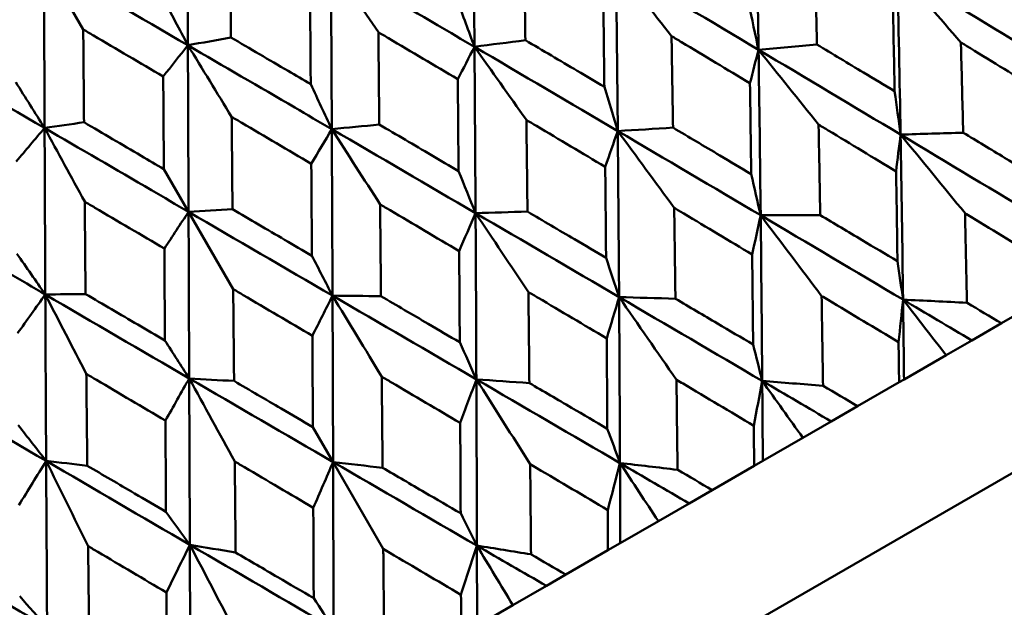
# Model space of a CAD drawing. Header units: millimetres. Extents: x 626 to 2725, y 57 to 2097.
# Tile 54 of 133: x 895.73 to 903.02, y 265.9 to 270.25. Entities that reach past the tile are written whole.
import ezdxf

# ---------------------------------------------------------------- set-up
doc = ezdxf.new("R2010")
doc.units = ezdxf.units.MM
doc.header["$LTSCALE"] = 10
doc.layers.add('Widoczne (ISO)', color=7, linetype='Continuous', lineweight=50)

msp = doc.modelspace()

# ---------------------------------------------------------------- linework, layer by layer
at = {"layer": 'Widoczne (ISO)'}
for p, q in [((914.9312, 273.7383), (883.7543, 255.7383)), ((896.201, 270.1799), (895.9102, 270.6837)), ((896.7978, 269.1463), (896.9807, 268.8295)), ((897.3114, 268.2567), (896.9807, 268.8295)), ((902.9988, 268.0038), (903.3013, 268.1785)), ((902.9988, 268.0038), (902.7792, 267.877)), ((902.7792, 267.877), (902.5896, 267.7676)), ((902.5896, 267.7676), (902.2783, 267.5878)), ((901.9348, 267.3895), (902.2416, 267.5666)), ((902.2783, 267.5878), (902.2416, 267.5666)), ((901.9348, 267.3895), (901.7395, 267.2768)), ((901.7395, 267.2768), (901.5297, 267.1556)), ((897.9013, 267.2351), (898.051, 266.9757)), ((901.5297, 267.1556), (901.2326, 266.9841)), ((898.4226, 266.3321), (898.051, 266.9757)), ((901.2326, 266.9841), (901.1684, 266.9471)), ((900.8586, 266.7682), (901.1684, 266.9471)), ((900.8586, 266.7682), (900.6884, 266.6699)), ((900.6884, 266.6699), (900.4592, 266.5376)), ((900.4592, 266.5376), (900.1774, 266.3749)), ((899.7744, 266.1422), (900.0861, 266.3222)), ((900.1774, 266.3749), (900.0861, 266.3222)), ((899.7744, 266.1422), (899.63, 266.0589)), ((899.63, 266.0589), (899.3823, 265.9158)), ((899.3823, 265.9158), (899.117, 265.7627))]:
    msp.add_line(p, q, dxfattribs=at)
msp.add_circle((880.3266, 297.6753), 50, dxfattribs=at)
for points in [[(896.9706, 271.2959), (896.9724, 270.885), (896.9741, 270.4741), (896.9758, 270.0632)], [(901.1813, 271.2547), (901.1886, 270.8468), (901.1952, 270.4385), (901.2011, 270.0297)], [(895.9102, 270.6837), (895.9116, 270.2726), (895.9131, 269.8615), (895.9148, 269.4506)], [(895.9102, 270.6837), (896.2655, 270.4769), (896.6207, 270.2701), (896.9758, 270.0632)], [(898.3859, 270.16), (898.2686, 270.332), (898.1516, 270.5035), (898.0347, 270.6745)], [(900.5569, 270.1305), (900.4197, 270.3065), (900.2826, 270.482), (900.1457, 270.6568)], [(900.1457, 270.6568), (900.1506, 270.2476), (900.1549, 269.8379), (900.1587, 269.4279)], [(900.1457, 270.6568), (900.4979, 270.4481), (900.8498, 270.2391), (901.2011, 270.0297)], [(902.6994, 270.0841), (902.5425, 270.2645), (902.3857, 270.4442), (902.229, 270.6232)], [(902.229, 270.6232), (902.2377, 270.2164), (902.2456, 269.8091), (902.2526, 269.4015)], [(902.229, 270.6232), (902.5773, 270.4125), (902.925, 270.2014), (903.2718, 269.9899)], [(896.7895, 270.4172), (896.8517, 270.299), (896.9138, 270.181), (896.9758, 270.0632)], [(898.9686, 270.3996), (899.0118, 270.2835), (899.0548, 270.1675), (899.0977, 270.0517)], [(901.1282, 270.3715), (901.1526, 270.2574), (901.1769, 270.1435), (901.2011, 270.0297)], [(896.9758, 270.0632), (897.0821, 270.0824), (897.1884, 270.1016), (897.2947, 270.1209)], [(894.8498, 270.0714), (895.2047, 269.8645), (895.5597, 269.6575), (895.9148, 269.4506)], [(896.9758, 270.0632), (896.915, 269.9859), (896.8542, 269.9087), (896.7933, 269.8314)], [(897.2999, 269.533), (897.1916, 269.7102), (897.0836, 269.8869), (896.9758, 270.0632)], [(899.0977, 270.0517), (899.0565, 269.9717), (899.0153, 269.8917), (898.9741, 269.8116)], [(899.0977, 270.0517), (899.2233, 270.068), (899.349, 270.0843), (899.4747, 270.1006)], [(899.4822, 269.5101), (899.3538, 269.6912), (899.2257, 269.8717), (899.0977, 270.0517)], [(899.0977, 270.0517), (899.1008, 269.6414), (899.1035, 269.2308), (899.1058, 268.82)], [(899.0977, 270.0517), (899.4516, 269.844), (899.8053, 269.636), (900.1587, 269.4279)], [(901.2011, 270.0297), (901.3452, 270.0426), (901.4893, 270.0554), (901.6335, 270.0682)], [(901.2011, 270.0297), (901.1799, 269.9471), (901.1587, 269.8645), (901.1375, 269.7818)], [(901.6454, 269.4757), (901.4972, 269.661), (901.3491, 269.8457), (901.2011, 270.0297)], [(901.2011, 270.0297), (901.207, 269.6213), (901.2123, 269.2125), (901.2168, 268.8035)], [(901.2011, 270.0297), (901.5521, 269.8206), (901.9027, 269.6111), (902.2526, 269.4015)], [(895.7014, 269.789), (895.7726, 269.676), (895.8437, 269.5632), (895.9148, 269.4506)], [(897.8854, 269.7742), (897.9374, 269.6633), (897.9894, 269.5525), (898.0413, 269.4418)], [(900.0594, 269.7544), (900.0926, 269.6454), (900.1257, 269.5366), (900.1587, 269.4279)], [(902.2087, 269.722), (902.2234, 269.615), (902.2381, 269.5082), (902.2526, 269.4015)], [(895.9148, 269.4506), (895.845, 269.3681), (895.7752, 269.2857), (895.7054, 269.2032)], [(895.9148, 269.4506), (896.0121, 269.4646), (896.1094, 269.4787), (896.2067, 269.4927)], [(896.2118, 268.9048), (896.1125, 269.0872), (896.0135, 269.2691), (895.9148, 269.4506)], [(898.0413, 269.4418), (898.1585, 269.4532), (898.2757, 269.4647), (898.393, 269.4761)], [(900.1587, 269.4279), (900.295, 269.4362), (900.4314, 269.4446), (900.5678, 269.4529)], [(898.0413, 269.4418), (897.9907, 269.3564), (897.9401, 269.2709), (897.8895, 269.1854)], [(898.3989, 268.8846), (898.2795, 269.0709), (898.1603, 269.2566), (898.0413, 269.4418)], [(898.0413, 269.4418), (898.0433, 269.0309), (898.0451, 268.6198), (898.0467, 268.2085)], [(898.0413, 269.4418), (898.3962, 269.2347), (898.7511, 269.0274), (899.1058, 268.82)], [(900.1587, 269.4279), (900.1277, 269.3396), (900.0968, 269.2514), (900.0657, 269.163)], [(900.5766, 268.8586), (900.4371, 269.0489), (900.2978, 269.2387), (900.1587, 269.4279)], [(900.1587, 269.4279), (900.1625, 269.0183), (900.1657, 268.6083), (900.1685, 268.1982)], [(900.1587, 269.4279), (900.5118, 269.2199), (900.8645, 269.0118), (901.2168, 268.8035)], [(902.2526, 269.4015), (902.2416, 269.3106), (902.2305, 269.2197), (902.2193, 269.1287)], [(902.2526, 269.4015), (902.4071, 269.4062), (902.5616, 269.4109), (902.7162, 269.4156)], [(902.2526, 269.4015), (902.6022, 269.192), (902.9511, 268.9824), (903.2993, 268.7725)], [(902.73, 268.819), (902.5708, 269.0138), (902.4116, 269.208), (902.2526, 269.4015)], [(902.2526, 269.4015), (902.2596, 268.9943), (902.2658, 268.5867), (902.2711, 268.1789)], [(898.9799, 269.1311), (899.022, 269.0273), (899.0639, 268.9236), (899.1058, 268.82)], [(901.1468, 269.1089), (901.1702, 269.007), (901.1935, 268.9052), (901.2168, 268.8035)], [(896.9807, 268.8295), (896.921, 268.7388), (896.8613, 268.648), (896.8015, 268.5572)], [(896.9807, 268.8295), (897.0891, 268.8358), (897.1976, 268.8422), (897.3061, 268.8485)], [(896.9807, 268.8295), (896.9823, 268.4184), (896.9839, 268.0071), (896.9855, 267.5958)], [(896.9807, 268.8295), (897.3359, 268.6225), (897.6913, 268.4155), (898.0467, 268.2085)], [(899.1058, 268.82), (899.0654, 268.7263), (899.0249, 268.6325), (898.9843, 268.5387)], [(899.1058, 268.82), (899.234, 268.8236), (899.3622, 268.8272), (899.4904, 268.8309)], [(899.4971, 268.2353), (899.3664, 268.4308), (899.236, 268.6257), (899.1058, 268.82)], [(899.1058, 268.82), (899.1082, 268.4096), (899.1102, 267.9989), (899.1118, 267.5882)], [(899.1058, 268.82), (899.4603, 268.6128), (899.8145, 268.4055), (900.1685, 268.1982)], [(901.2168, 268.8035), (901.1959, 268.7069), (901.175, 268.6103), (901.154, 268.5137)], [(901.2168, 268.8035), (901.3638, 268.8038), (901.5108, 268.8042), (901.6579, 268.8046)], [(901.2168, 268.8035), (901.5687, 268.5954), (901.9202, 268.3872), (902.2711, 268.1789)], [(901.6681, 268.2059), (901.5175, 268.4057), (901.3671, 268.6049), (901.2168, 268.8035)], [(901.2168, 268.8035), (901.2214, 268.3948), (901.2252, 267.9859), (901.2284, 267.5769)], [(895.7102, 268.5184), (895.7803, 268.4178), (895.8502, 268.3174), (895.9201, 268.2172)], [(897.8939, 268.5042), (897.9449, 268.4055), (897.9959, 268.3069), (898.0467, 268.2085)], [(900.0721, 268.4884), (900.1043, 268.3916), (900.1364, 268.2948), (900.1685, 268.1982)], [(902.2298, 268.4635), (902.2436, 268.3686), (902.2574, 268.2737), (902.2711, 268.1789)], [(895.9201, 268.2172), (895.8516, 268.1214), (895.7831, 268.0255), (895.7146, 267.9297)], [(895.9201, 268.2172), (896.0194, 268.2182), (896.1188, 268.2193), (896.2181, 268.2204)], [(896.2238, 267.6288), (896.1223, 267.8254), (896.021, 268.0215), (895.9201, 268.2172)], [(895.9201, 268.2172), (895.922, 267.8062), (895.9241, 267.3952), (895.9263, 266.9843)], [(895.9201, 268.2172), (896.275, 268.01), (896.6301, 267.8029), (896.9855, 267.5958)], [(898.0467, 268.2085), (897.997, 268.1095), (897.9473, 268.0104), (897.8975, 267.9112)], [(898.4111, 267.6083), (898.2894, 267.8089), (898.1679, 268.009), (898.0467, 268.2085)], [(898.0467, 268.2085), (898.0483, 267.7976), (898.0497, 267.3866), (898.051, 266.9757)], [(898.0467, 268.2085), (898.1663, 268.2072), (898.2859, 268.2059), (898.4055, 268.2045)], [(898.0467, 268.2085), (898.4018, 268.0017), (898.7569, 267.7949), (899.1118, 267.5882)], [(900.1685, 268.1982), (900.138, 268.0961), (900.1075, 267.994), (900.0769, 267.8918)], [(900.1685, 268.1982), (900.3076, 268.194), (900.4467, 268.1898), (900.5859, 268.1856)], [(900.1685, 268.1982), (900.5221, 267.9911), (900.8755, 267.784), (901.2284, 267.5769)], [(900.5934, 267.5854), (900.4516, 267.7903), (900.3099, 267.9946), (900.1685, 268.1982)], [(900.1685, 268.1982), (900.1713, 267.7885), (900.1735, 267.3787), (900.1752, 266.9688)], [(902.2711, 268.1789), (902.2601, 268.074), (902.2491, 267.969), (902.238, 267.8639)], [(902.5896, 267.7676), (902.4834, 267.905), (902.3772, 268.0421), (902.2711, 268.1789)], [(902.2711, 268.1789), (902.2737, 267.9819), (902.2761, 267.7849), (902.2783, 267.5878)], [(902.2711, 268.1789), (902.4287, 268.1713), (902.5864, 268.1637), (902.7441, 268.1562)], [(902.2711, 268.1789), (902.4406, 268.0783), (902.61, 267.9777), (902.7792, 267.877)], [(896.8058, 267.8759), (896.8658, 267.7824), (896.9257, 267.6891), (896.9855, 267.5958)], [(898.9888, 267.863), (899.0299, 267.7712), (899.0709, 267.6796), (899.1118, 267.5882)], [(901.161, 267.8464), (901.1835, 267.7565), (901.206, 267.6666), (901.2284, 267.5769)], [(894.8637, 267.6072), (895.2175, 267.3994), (895.5717, 267.1918), (895.9263, 266.9843)], [(896.9855, 267.5958), (896.9268, 267.4916), (896.8682, 267.3874), (896.8095, 267.2831)], [(897.323, 266.9801), (897.2102, 267.1859), (897.0977, 267.3911), (896.9855, 267.5958)], [(896.9855, 267.5958), (896.987, 267.1849), (896.9886, 266.774), (896.9902, 266.3632)], [(896.9855, 267.5958), (897.0961, 267.5893), (897.2068, 267.5829), (897.3176, 267.5764)], [(896.9855, 267.5958), (897.3405, 267.389), (897.6957, 267.1823), (898.051, 266.9757)], [(899.1118, 267.5882), (899.072, 267.4807), (899.0321, 267.3731), (898.9922, 267.2656)], [(899.1118, 267.5882), (899.2426, 267.5792), (899.3734, 267.5702), (899.5042, 267.5612)], [(899.1118, 267.5882), (899.4665, 267.3816), (899.821, 267.1752), (900.1752, 266.9688)], [(899.5102, 266.96), (899.3771, 267.1699), (899.2443, 267.3794), (899.1118, 267.5882)], [(899.1118, 267.5882), (899.1135, 267.1779), (899.1148, 266.7675), (899.1158, 266.3571)], [(901.2284, 267.5769), (901.2077, 267.4664), (901.187, 267.3558), (901.1662, 267.2452)], [(901.5297, 267.1556), (901.4292, 267.2963), (901.3288, 267.4368), (901.2284, 267.5769)], [(901.2284, 267.5769), (901.23, 267.3793), (901.2313, 267.1817), (901.2326, 266.9841)], [(901.2284, 267.5769), (901.3784, 267.5649), (901.5284, 267.5529), (901.6785, 267.5409)], [(901.2284, 267.5769), (901.3989, 267.4768), (901.5693, 267.3768), (901.7395, 267.2768)], [(895.7199, 267.249), (895.7888, 267.1606), (895.8576, 267.0724), (895.9263, 266.9843)], [(900.0814, 267.2232), (900.1128, 267.1383), (900.144, 267.0535), (900.1752, 266.9688)], [(895.9263, 266.9843), (895.8591, 266.8752), (895.7919, 266.766), (895.7247, 266.6567)], [(896.2371, 266.3531), (896.1331, 266.564), (896.0295, 266.7744), (895.9263, 266.9843)], [(895.9263, 266.9843), (895.9286, 266.5738), (895.931, 266.1634), (895.9335, 265.7531)], [(895.9263, 266.9843), (896.0278, 266.9725), (896.1292, 266.9607), (896.2307, 266.9489)], [(895.9263, 266.9843), (896.2806, 266.7771), (896.6353, 266.57), (896.9902, 266.3632)], [(898.051, 266.9757), (898.0021, 266.863), (897.9532, 266.7502), (897.9043, 266.6374)], [(898.051, 266.9757), (898.173, 266.9617), (898.2951, 266.9476), (898.4173, 266.9336)], [(898.051, 266.9757), (898.4059, 266.7693), (898.7609, 266.5631), (899.1158, 266.3571)], [(898.051, 266.9757), (898.0523, 266.5651), (898.0533, 266.1546), (898.0543, 265.7443)], [(900.1752, 266.9688), (900.1451, 266.8529), (900.115, 266.7369), (900.0848, 266.6208)], [(900.4592, 266.5376), (900.3644, 266.6816), (900.2698, 266.8254), (900.1752, 266.9688)], [(900.1752, 266.9688), (900.1761, 266.7708), (900.1768, 266.5729), (900.1774, 266.3749)], [(900.1752, 266.9688), (900.3171, 266.9522), (900.4591, 266.9355), (900.6011, 266.9189)], [(900.1752, 266.9688), (900.3464, 266.8692), (900.5174, 266.7695), (900.6884, 266.6699)], [(896.8137, 266.6071), (896.8726, 266.5257), (896.9314, 266.4444), (896.9902, 266.3632)], [(898.9955, 266.5962), (899.0357, 266.5164), (899.0758, 266.4367), (899.1158, 266.3571)], [(894.8735, 266.3765), (895.2263, 266.1684), (895.5797, 265.9606), (895.9335, 265.7531)], [(896.9902, 266.3632), (896.9326, 266.2455), (896.875, 266.1277), (896.8174, 266.0099)], [(896.9902, 266.3632), (897.1032, 266.344), (897.2162, 266.3247), (897.3293, 266.3055)], [(896.9902, 266.3632), (897.3447, 266.1566), (897.6994, 265.9503), (898.0543, 265.7443)], [(897.335, 265.7042), (897.2197, 265.9244), (897.1047, 266.1441), (896.9902, 266.3632)], [(896.9902, 266.3632), (896.9917, 265.9528), (896.9933, 265.5426), (896.9948, 265.1326)], [(899.1158, 266.3571), (899.0766, 266.2359), (899.0373, 266.1146), (898.9979, 265.9933)], [(899.3823, 265.9158), (899.2933, 266.0632), (899.2045, 266.2103), (899.1158, 266.3571)], [(899.1158, 266.3571), (899.1163, 266.159), (899.1167, 265.9608), (899.117, 265.7627)], [(899.1158, 266.3571), (899.2492, 266.3356), (899.3827, 266.3141), (899.5163, 266.2926)], [(899.1158, 266.3571), (899.2872, 266.2577), (899.4586, 266.1582), (899.63, 266.0589)], [(895.7304, 265.9817), (895.7982, 265.9054), (895.8659, 265.8292), (895.9335, 265.7531)], [(897.9074, 265.968), (897.9564, 265.8933), (898.0054, 265.8187), (898.0543, 265.7443)]]:
    msp.add_open_spline(points, degree=3, dxfattribs=at)
for points, knots in [([(899.0874, 271.2823), (899.0902, 270.9779), (899.0928, 270.6734), (899.0961, 270.2632), (899.0969, 270.1575), (899.0977, 270.0517)], [0.3692784, 0.3692784, 0.3692784, 0.3692784, 0.4608442, 0.4608442, 0.492629, 0.492629, 0.492629, 0.492629]), ([(897.2886, 270.8078), (897.2888, 270.7788), (897.2891, 270.7498), (897.2911, 270.5208), (897.2929, 270.3208), (897.2947, 270.1209)], [0.06686277, 0.06686277, 0.06686277, 0.06686277, 0.07557848, 0.07557848, 0.13558897, 0.13558897, 0.13558897, 0.13558897]), ([(899.4654, 270.7832), (899.4658, 270.754), (899.4662, 270.7247), (899.4694, 270.4972), (899.4721, 270.2989), (899.4747, 270.1006)], [0.07138254, 0.07138254, 0.07138254, 0.07138254, 0.08018544, 0.08018544, 0.13983561, 0.13983561, 0.13983561, 0.13983561]), ([(901.6188, 270.7436), (901.6195, 270.715), (901.6201, 270.6863), (901.6251, 270.4612), (901.6294, 270.2647), (901.6335, 270.0682)], [0.07597559, 0.07597559, 0.07597559, 0.07597559, 0.08464777, 0.08464777, 0.14401425, 0.14401425, 0.14401425, 0.14401425]), ([(898.0347, 270.6745), (898.0365, 270.3695), (898.0382, 270.0645), (898.0403, 269.6536), (898.0408, 269.5477), (898.0413, 269.4418)], [0.3692784, 0.3692784, 0.3692784, 0.3692784, 0.4608442, 0.4608442, 0.492629, 0.492629, 0.492629, 0.492629]), ([(898.0347, 270.6745), (898.298, 270.5205), (898.5611, 270.3664), (898.9152, 270.1588), (899.0065, 270.1053), (899.0977, 270.0517)], [0.3692784, 0.3692784, 0.3692784, 0.3692784, 0.4608442, 0.4608442, 0.492629, 0.492629, 0.492629, 0.492629]), ([(897.8854, 269.7742), (897.8849, 269.8392), (897.8844, 269.9042), (897.8827, 270.1324), (897.8815, 270.2956), (897.8802, 270.4589)], [0.04208868, 0.04208868, 0.04208868, 0.04208868, 0.06158988, 0.06158988, 0.11059803, 0.11059803, 0.11059803, 0.11059803]), ([(900.0594, 269.7544), (900.0585, 269.832), (900.0576, 269.9096), (900.0549, 270.136), (900.0531, 270.2847), (900.0512, 270.4334)], [0.03825175, 0.03825175, 0.03825175, 0.03825175, 0.06160817, 0.06160817, 0.10638617, 0.10638617, 0.10638617, 0.10638617]), ([(902.2087, 269.722), (902.207, 269.8116), (902.2053, 269.9011), (902.2008, 270.1247), (902.1981, 270.2586), (902.1952, 270.3925)], [0.03448054, 0.03448054, 0.03448054, 0.03448054, 0.06157222, 0.06157222, 0.10209717, 0.10209717, 0.10209717, 0.10209717]), ([(896.201, 270.1799), (896.2013, 270.1509), (896.2015, 270.1218), (896.2034, 269.8928), (896.205, 269.6927), (896.2067, 269.4927)], [0.06686277, 0.06686277, 0.06686277, 0.06686277, 0.07557848, 0.07557848, 0.13558897, 0.13558897, 0.13558897, 0.13558897]), ([(896.7933, 269.8314), (896.621, 269.9328), (896.4487, 270.0343), (896.2512, 270.1504), (896.2261, 270.1652), (896.201, 270.1799)], [0.01556037, 0.01556037, 0.01556037, 0.01556037, 0.07555527, 0.07555527, 0.08428623, 0.08428623, 0.08428623, 0.08428623]), ([(897.2947, 270.1209), (897.4356, 270.0382), (897.5764, 269.9556), (897.7732, 269.84), (897.8293, 269.8071), (897.8854, 269.7742)], [0.01259731, 0.01259731, 0.01259731, 0.01259731, 0.06159863, 0.06159863, 0.08110666, 0.08110666, 0.08110666, 0.08110666]), ([(898.3859, 270.16), (898.3862, 270.1307), (898.3865, 270.1013), (898.3889, 269.8734), (898.391, 269.6748), (898.393, 269.4761)], [0.07138254, 0.07138254, 0.07138254, 0.07138254, 0.08018544, 0.08018544, 0.13983561, 0.13983561, 0.13983561, 0.13983561]), ([(898.9741, 269.8116), (898.8034, 269.9128), (898.6326, 270.014), (898.4365, 270.13), (898.4112, 270.145), (898.3859, 270.16)], [0.02053386, 0.02053386, 0.02053386, 0.02053386, 0.08016461, 0.08016461, 0.08898694, 0.08898694, 0.08898694, 0.08898694]), ([(900.5569, 270.1305), (900.5574, 270.1018), (900.5579, 270.073), (900.5616, 269.8472), (900.5647, 269.6501), (900.5678, 269.4529)], [0.07597559, 0.07597559, 0.07597559, 0.07597559, 0.08464777, 0.08464777, 0.14401425, 0.14401425, 0.14401425, 0.14401425]), ([(901.1375, 269.7818), (900.9688, 269.8833), (900.8001, 269.9847), (900.6064, 270.1009), (900.5817, 270.1157), (900.5569, 270.1305)], [0.02530969, 0.02530969, 0.02530969, 0.02530969, 0.08465152, 0.08465152, 0.09334823, 0.09334823, 0.09334823, 0.09334823]), ([(896.9758, 270.0632), (896.977, 269.7579), (896.9783, 269.4526), (896.9799, 269.0414), (896.9803, 268.9355), (896.9807, 268.8295)], [0.3692784, 0.3692784, 0.3692784, 0.3692784, 0.4608442, 0.4608442, 0.492629, 0.492629, 0.492629, 0.492629]), ([(896.9758, 270.0632), (897.2396, 269.9094), (897.5033, 269.7557), (897.8583, 269.5486), (897.9498, 269.4952), (898.0413, 269.4418)], [0.3692784, 0.3692784, 0.3692784, 0.3692784, 0.4608442, 0.4608442, 0.492629, 0.492629, 0.492629, 0.492629]), ([(899.4747, 270.1006), (899.6028, 270.0248), (899.7309, 269.949), (899.9258, 269.8336), (899.9926, 269.794), (900.0594, 269.7544)], [0.01681985, 0.01681985, 0.01681985, 0.01681985, 0.06159108, 0.06159108, 0.08495433, 0.08495433, 0.08495433, 0.08495433]), ([(901.6335, 270.0682), (901.7485, 269.9991), (901.8634, 269.9299), (902.0551, 269.8145), (902.1319, 269.7682), (902.2087, 269.722)], [0.02104899, 0.02104899, 0.02104899, 0.02104899, 0.0615671, 0.0615671, 0.08866561, 0.08866561, 0.08866561, 0.08866561]), ([(902.6994, 270.0841), (902.7001, 270.0566), (902.7008, 270.0291), (902.7066, 269.8064), (902.7115, 269.611), (902.7162, 269.4156)], [0.0806421, 0.0806421, 0.0806421, 0.0806421, 0.08897282, 0.08897282, 0.14811965, 0.14811965, 0.14811965, 0.14811965]), ([(903.2686, 269.7345), (903.1026, 269.8367), (902.9363, 269.9388), (902.7464, 270.0553), (902.7229, 270.0697), (902.6994, 270.0841)], [0.02983351, 0.02983351, 0.02983351, 0.02983351, 0.0889495, 0.0889495, 0.09731113, 0.09731113, 0.09731113, 0.09731113]), ([(896.7978, 269.1463), (896.7974, 269.2113), (896.797, 269.2763), (896.7955, 269.5047), (896.7944, 269.668), (896.7933, 269.8314)], [0.04208868, 0.04208868, 0.04208868, 0.04208868, 0.06158988, 0.06158988, 0.11059803, 0.11059803, 0.11059803, 0.11059803]), ([(898.9799, 269.1311), (898.9793, 269.2089), (898.9786, 269.2867), (898.9768, 269.5135), (898.9755, 269.6626), (898.9741, 269.8116)], [0.03825175, 0.03825175, 0.03825175, 0.03825175, 0.06160817, 0.06160817, 0.10638617, 0.10638617, 0.10638617, 0.10638617]), ([(901.1468, 269.1089), (901.1456, 269.1988), (901.1444, 269.2887), (901.1414, 269.513), (901.1394, 269.6474), (901.1375, 269.7818)], [0.03448054, 0.03448054, 0.03448054, 0.03448054, 0.06157222, 0.06157222, 0.10209717, 0.10209717, 0.10209717, 0.10209717]), ([(897.2999, 269.533), (897.3002, 269.5036), (897.3005, 269.4743), (897.3025, 269.2462), (897.3043, 269.0473), (897.3061, 268.8485)], [0.07138254, 0.07138254, 0.07138254, 0.07138254, 0.08018544, 0.08018544, 0.13983561, 0.13983561, 0.13983561, 0.13983561]), ([(897.8895, 269.1854), (897.7183, 269.2863), (897.5472, 269.3873), (897.3506, 269.5031), (897.3253, 269.5181), (897.2999, 269.533)], [0.02053386, 0.02053386, 0.02053386, 0.02053386, 0.08016461, 0.08016461, 0.08898694, 0.08898694, 0.08898694, 0.08898694]), ([(895.9148, 269.4506), (895.916, 269.1453), (895.9173, 268.84), (895.9191, 268.429), (895.9196, 268.3231), (895.9201, 268.2172)], [0.3692784, 0.3692784, 0.3692784, 0.3692784, 0.4608442, 0.4608442, 0.492629, 0.492629, 0.492629, 0.492629]), ([(895.9148, 269.4506), (896.1785, 269.2969), (896.4423, 269.1432), (896.7976, 268.9362), (896.8891, 268.8828), (896.9807, 268.8295)], [0.3692784, 0.3692784, 0.3692784, 0.3692784, 0.4608442, 0.4608442, 0.492629, 0.492629, 0.492629, 0.492629]), ([(896.2067, 269.4927), (896.3476, 269.4101), (896.4886, 269.3275), (896.6856, 269.2121), (896.7417, 269.1792), (896.7978, 269.1463)], [0.01259731, 0.01259731, 0.01259731, 0.01259731, 0.06159863, 0.06159863, 0.08110666, 0.08110666, 0.08110666, 0.08110666]), ([(898.393, 269.4761), (898.5216, 269.4005), (898.6502, 269.325), (898.8458, 269.21), (898.9128, 269.1706), (898.9799, 269.1311)], [0.01681985, 0.01681985, 0.01681985, 0.01681985, 0.06159108, 0.06159108, 0.08495433, 0.08495433, 0.08495433, 0.08495433]), ([(899.4822, 269.5101), (899.4826, 269.4812), (899.4829, 269.4524), (899.4857, 269.226), (899.4881, 269.0284), (899.4904, 268.8309)], [0.07597559, 0.07597559, 0.07597559, 0.07597559, 0.08464777, 0.08464777, 0.14401425, 0.14401425, 0.14401425, 0.14401425]), ([(900.0657, 269.163), (899.8962, 269.264), (899.7266, 269.3649), (899.532, 269.4805), (899.5071, 269.4953), (899.4822, 269.5101)], [0.02530969, 0.02530969, 0.02530969, 0.02530969, 0.08465152, 0.08465152, 0.09334823, 0.09334823, 0.09334823, 0.09334823]), ([(900.5678, 269.4529), (900.6835, 269.3842), (900.7992, 269.3155), (900.9922, 269.2008), (901.0695, 269.1548), (901.1468, 269.1089)], [0.02104899, 0.02104899, 0.02104899, 0.02104899, 0.0615671, 0.0615671, 0.08866561, 0.08866561, 0.08866561, 0.08866561]), ([(901.6454, 269.4757), (901.646, 269.448), (901.6465, 269.4204), (901.6508, 269.1968), (901.6544, 269.0008), (901.6579, 268.8046)], [0.0806421, 0.0806421, 0.0806421, 0.0806421, 0.08897282, 0.08897282, 0.14811965, 0.14811965, 0.14811965, 0.14811965]), ([(902.2193, 269.1287), (902.0519, 269.2301), (901.8843, 269.3314), (901.6929, 269.447), (901.6692, 269.4613), (901.6454, 269.4757)], [0.02983351, 0.02983351, 0.02983351, 0.02983351, 0.0889495, 0.0889495, 0.09731113, 0.09731113, 0.09731113, 0.09731113]), ([(902.7162, 269.4156), (902.8186, 269.3537), (902.921, 269.2917), (903.1102, 269.1772), (903.197, 269.1246), (903.2837, 269.072)], [0.02528165, 0.02528165, 0.02528165, 0.02528165, 0.06150593, 0.06150593, 0.09223152, 0.09223152, 0.09223152, 0.09223152]), ([(897.8939, 268.5042), (897.8934, 268.582), (897.893, 268.6599), (897.8915, 268.8869), (897.8905, 269.0361), (897.8895, 269.1854)], [0.03825175, 0.03825175, 0.03825175, 0.03825175, 0.06160817, 0.06160817, 0.10638617, 0.10638617, 0.10638617, 0.10638617]), ([(900.0721, 268.4884), (900.0713, 268.5785), (900.0705, 268.6686), (900.0684, 268.8935), (900.0671, 269.0283), (900.0657, 269.163)], [0.03448054, 0.03448054, 0.03448054, 0.03448054, 0.06157222, 0.06157222, 0.10209717, 0.10209717, 0.10209717, 0.10209717]), ([(902.2298, 268.4635), (902.2283, 268.5653), (902.2268, 268.6671), (902.2233, 268.8888), (902.2213, 269.0088), (902.2193, 269.1287)], [0.03078053, 0.03078053, 0.03078053, 0.03078053, 0.06149921, 0.06149921, 0.09773041, 0.09773041, 0.09773041, 0.09773041]), ([(896.2118, 268.9048), (896.2121, 268.8754), (896.2124, 268.8461), (896.2144, 268.618), (896.2162, 268.4192), (896.2181, 268.2204)], [0.07138254, 0.07138254, 0.07138254, 0.07138254, 0.08018544, 0.08018544, 0.13983561, 0.13983561, 0.13983561, 0.13983561]), ([(896.8015, 268.5572), (896.6303, 268.6582), (896.4591, 268.7591), (896.2625, 268.8749), (896.2372, 268.8898), (896.2118, 268.9048)], [0.02053386, 0.02053386, 0.02053386, 0.02053386, 0.08016461, 0.08016461, 0.08898694, 0.08898694, 0.08898694, 0.08898694]), ([(898.3989, 268.8846), (898.3992, 268.8557), (898.3995, 268.8269), (898.4017, 268.6002), (898.4037, 268.4024), (898.4055, 268.2045)], [0.07597559, 0.07597559, 0.07597559, 0.07597559, 0.08464777, 0.08464777, 0.14401425, 0.14401425, 0.14401425, 0.14401425]), ([(898.9843, 268.5387), (898.8142, 268.6393), (898.644, 268.7399), (898.4488, 268.8552), (898.4239, 268.8699), (898.3989, 268.8846)], [0.02530969, 0.02530969, 0.02530969, 0.02530969, 0.08465152, 0.08465152, 0.09334823, 0.09334823, 0.09334823, 0.09334823]), ([(894.8558, 268.8392), (895.1191, 268.6852), (895.3824, 268.5312), (895.7372, 268.324), (895.8287, 268.2706), (895.9201, 268.2172)], [0.3692784, 0.3692784, 0.3692784, 0.3692784, 0.4608442, 0.4608442, 0.492629, 0.492629, 0.492629, 0.492629]), ([(897.3061, 268.8485), (897.4348, 268.7731), (897.5636, 268.6977), (897.7595, 268.5829), (897.8267, 268.5435), (897.8939, 268.5042)], [0.01681985, 0.01681985, 0.01681985, 0.01681985, 0.06159108, 0.06159108, 0.08495433, 0.08495433, 0.08495433, 0.08495433]), ([(899.4904, 268.8309), (899.6066, 268.7625), (899.7228, 268.6941), (899.9167, 268.5799), (899.9944, 268.5341), (900.0721, 268.4884)], [0.02104899, 0.02104899, 0.02104899, 0.02104899, 0.0615671, 0.0615671, 0.08866561, 0.08866561, 0.08866561, 0.08866561]), ([(900.5766, 268.8586), (900.577, 268.8309), (900.5774, 268.8032), (900.5806, 268.5789), (900.5833, 268.3823), (900.5859, 268.1856)], [0.0806421, 0.0806421, 0.0806421, 0.0806421, 0.08897282, 0.08897282, 0.14811965, 0.14811965, 0.14811965, 0.14811965]), ([(901.154, 268.5137), (900.9855, 268.6144), (900.8169, 268.7152), (900.6243, 268.8301), (900.6005, 268.8443), (900.5766, 268.8586)], [0.02983351, 0.02983351, 0.02983351, 0.02983351, 0.0889495, 0.0889495, 0.09731113, 0.09731113, 0.09731113, 0.09731113]), ([(901.6579, 268.8046), (901.7611, 268.7431), (901.8643, 268.6816), (902.0549, 268.5679), (902.1424, 268.5157), (902.2298, 268.4635)], [0.02528165, 0.02528165, 0.02528165, 0.02528165, 0.06150593, 0.06150593, 0.09223152, 0.09223152, 0.09223152, 0.09223152]), ([(903.2958, 268.4747), (903.1233, 268.5798), (902.9506, 268.6849), (902.7619, 268.7996), (902.746, 268.8093), (902.73, 268.819)], [0.0297954, 0.0297954, 0.0297954, 0.0297954, 0.09092493, 0.09092493, 0.09655955, 0.09655955, 0.09655955, 0.09655955]), ([(902.73, 268.819), (902.7304, 268.8004), (902.7309, 268.7819), (902.7357, 268.5611), (902.74, 268.3587), (902.7441, 268.1562)], [0.0853813, 0.0853813, 0.0853813, 0.0853813, 0.09097809, 0.09097809, 0.15214536, 0.15214536, 0.15214536, 0.15214536]), ([(896.8058, 267.8759), (896.8053, 267.9538), (896.8049, 268.0316), (896.8034, 268.2587), (896.8025, 268.408), (896.8015, 268.5572)], [0.03825175, 0.03825175, 0.03825175, 0.03825175, 0.06160817, 0.06160817, 0.10638617, 0.10638617, 0.10638617, 0.10638617]), ([(898.9888, 267.863), (898.9883, 267.9532), (898.9877, 268.0435), (898.9862, 268.2687), (898.9853, 268.4037), (898.9843, 268.5387)], [0.03448054, 0.03448054, 0.03448054, 0.03448054, 0.06157222, 0.06157222, 0.10209717, 0.10209717, 0.10209717, 0.10209717]), ([(901.161, 267.8464), (901.16, 267.9485), (901.159, 268.0506), (901.1567, 268.273), (901.1554, 268.3933), (901.154, 268.5137)], [0.03078053, 0.03078053, 0.03078053, 0.03078053, 0.06149921, 0.06149921, 0.09773041, 0.09773041, 0.09773041, 0.09773041]), ([(896.2181, 268.2204), (896.3468, 268.1449), (896.4755, 268.0695), (896.6715, 267.9547), (896.7386, 267.9153), (896.8058, 267.8759)], [0.01681985, 0.01681985, 0.01681985, 0.01681985, 0.06159108, 0.06159108, 0.08495433, 0.08495433, 0.08495433, 0.08495433]), ([(897.3114, 268.2567), (897.3116, 268.2278), (897.3119, 268.1989), (897.314, 267.9721), (897.3158, 267.7743), (897.3176, 267.5764)], [0.07597559, 0.07597559, 0.07597559, 0.07597559, 0.08464777, 0.08464777, 0.14401425, 0.14401425, 0.14401425, 0.14401425]), ([(897.8975, 267.9112), (897.7271, 268.0117), (897.5567, 268.1121), (897.3613, 268.2273), (897.3364, 268.242), (897.3114, 268.2567)], [0.02530969, 0.02530969, 0.02530969, 0.02530969, 0.08465152, 0.08465152, 0.09334823, 0.09334823, 0.09334823, 0.09334823]), ([(899.4971, 268.2353), (899.4974, 268.2076), (899.4977, 268.1798), (899.5001, 267.9551), (899.5022, 267.7582), (899.5042, 267.5612)], [0.0806421, 0.0806421, 0.0806421, 0.0806421, 0.08897282, 0.08897282, 0.14811965, 0.14811965, 0.14811965, 0.14811965]), ([(900.0769, 267.8918), (899.9077, 267.9921), (899.7383, 268.0925), (899.545, 268.2069), (899.5211, 268.2211), (899.4971, 268.2353)], [0.02983351, 0.02983351, 0.02983351, 0.02983351, 0.0889495, 0.0889495, 0.09731113, 0.09731113, 0.09731113, 0.09731113]), ([(898.4055, 268.2045), (898.5221, 268.1363), (898.6386, 268.0681), (898.833, 267.9542), (898.9109, 267.9086), (898.9888, 267.863)], [0.02104899, 0.02104899, 0.02104899, 0.02104899, 0.0615671, 0.0615671, 0.08866561, 0.08866561, 0.08866561, 0.08866561]), ([(900.5859, 268.1856), (900.6896, 268.1245), (900.7934, 268.0633), (900.9851, 267.9502), (901.073, 267.8983), (901.161, 267.8464)], [0.02528165, 0.02528165, 0.02528165, 0.02528165, 0.06150593, 0.06150593, 0.09223152, 0.09223152, 0.09223152, 0.09223152]), ([(902.238, 267.8639), (902.0642, 267.9684), (901.8903, 268.0727), (901.7002, 268.1866), (901.6842, 268.1963), (901.6681, 268.2059)], [0.0297954, 0.0297954, 0.0297954, 0.0297954, 0.09092493, 0.09092493, 0.09655955, 0.09655955, 0.09655955, 0.09655955]), ([(901.6681, 268.2059), (901.6684, 268.1873), (901.6687, 268.1687), (901.6723, 267.9471), (901.6755, 267.7441), (901.6785, 267.5409)], [0.0853813, 0.0853813, 0.0853813, 0.0853813, 0.09097809, 0.09097809, 0.15214536, 0.15214536, 0.15214536, 0.15214536]), ([(902.7441, 268.1562), (902.7447, 268.1559), (902.7452, 268.1555), (902.8301, 268.1048), (902.9144, 268.0543), (902.9988, 268.0038)], [0.02951568, 0.02951568, 0.02951568, 0.02951568, 0.02969929, 0.02969929, 0.05939589, 0.05939589, 0.05939589, 0.05939589]), ([(897.9013, 267.2351), (897.9008, 267.3254), (897.9003, 267.4157), (897.899, 267.641), (897.8983, 267.7761), (897.8975, 267.9112)], [0.03448054, 0.03448054, 0.03448054, 0.03448054, 0.06157222, 0.06157222, 0.10209717, 0.10209717, 0.10209717, 0.10209717]), ([(900.0814, 267.2232), (900.0808, 267.3255), (900.0802, 267.4277), (900.0787, 267.6506), (900.0778, 267.7712), (900.0769, 267.8918)], [0.03078053, 0.03078053, 0.03078053, 0.03078053, 0.06149921, 0.06149921, 0.09773041, 0.09773041, 0.09773041, 0.09773041]), ([(902.2416, 267.5666), (902.2404, 267.6651), (902.2392, 267.7636), (902.238, 267.8627), (902.238, 267.8633), (902.238, 267.8639)], [0, 0, 0, 0, 0.02969567, 0.02969567, 0.02988021, 0.02988021, 0.02988021, 0.02988021]), ([(896.2238, 267.6288), (896.2241, 267.5999), (896.2244, 267.571), (896.2266, 267.3444), (896.2287, 267.1466), (896.2307, 266.9489)], [0.07597559, 0.07597559, 0.07597559, 0.07597559, 0.08464777, 0.08464777, 0.14401425, 0.14401425, 0.14401425, 0.14401425]), ([(896.8095, 267.2831), (896.6392, 267.3836), (896.4689, 267.4841), (896.2737, 267.5994), (896.2488, 267.6141), (896.2238, 267.6288)], [0.02530969, 0.02530969, 0.02530969, 0.02530969, 0.08465152, 0.08465152, 0.09334823, 0.09334823, 0.09334823, 0.09334823]), ([(897.3176, 267.5764), (897.4341, 267.5082), (897.5507, 267.44), (897.7453, 267.3262), (897.8233, 267.2806), (897.9013, 267.2351)], [0.02104899, 0.02104899, 0.02104899, 0.02104899, 0.0615671, 0.0615671, 0.08866561, 0.08866561, 0.08866561, 0.08866561]), ([(898.4111, 267.6083), (898.4114, 267.5806), (898.4117, 267.5528), (898.4137, 267.3279), (898.4155, 267.1308), (898.4173, 266.9336)], [0.0806421, 0.0806421, 0.0806421, 0.0806421, 0.08897282, 0.08897282, 0.14811965, 0.14811965, 0.14811965, 0.14811965]), ([(898.9922, 267.2656), (898.8226, 267.3657), (898.6529, 267.4658), (898.4592, 267.58), (898.4351, 267.5942), (898.4111, 267.6083)], [0.02983351, 0.02983351, 0.02983351, 0.02983351, 0.0889495, 0.0889495, 0.09731113, 0.09731113, 0.09731113, 0.09731113]), ([(899.5042, 267.5612), (899.6083, 267.5002), (899.7125, 267.4392), (899.9049, 267.3266), (899.9932, 267.2749), (900.0814, 267.2232)], [0.02528165, 0.02528165, 0.02528165, 0.02528165, 0.06150593, 0.06150593, 0.09223152, 0.09223152, 0.09223152, 0.09223152]), ([(901.1662, 267.2452), (900.9915, 267.349), (900.8167, 267.4529), (900.6257, 267.5663), (900.6096, 267.5758), (900.5934, 267.5854)], [0.0297954, 0.0297954, 0.0297954, 0.0297954, 0.09092493, 0.09092493, 0.09655955, 0.09655955, 0.09655955, 0.09655955]), ([(900.5934, 267.5854), (900.5937, 267.5668), (900.5939, 267.5482), (900.5965, 267.326), (900.5989, 267.1225), (900.6011, 266.9189)], [0.0853813, 0.0853813, 0.0853813, 0.0853813, 0.09097809, 0.09097809, 0.15214536, 0.15214536, 0.15214536, 0.15214536]), ([(901.6785, 267.5409), (901.679, 267.5406), (901.6795, 267.5403), (901.765, 267.4898), (901.8499, 267.4397), (901.9348, 267.3895)], [0.02951568, 0.02951568, 0.02951568, 0.02951568, 0.02969929, 0.02969929, 0.05939589, 0.05939589, 0.05939589, 0.05939589]), ([(896.8137, 266.6071), (896.8131, 266.6974), (896.8126, 266.7877), (896.8112, 267.013), (896.8104, 267.148), (896.8095, 267.2831)], [0.03448054, 0.03448054, 0.03448054, 0.03448054, 0.06157222, 0.06157222, 0.10209717, 0.10209717, 0.10209717, 0.10209717]), ([(898.9955, 266.5962), (898.995, 266.6986), (898.9946, 266.801), (898.9935, 267.0241), (898.9929, 267.1448), (898.9922, 267.2656)], [0.03078053, 0.03078053, 0.03078053, 0.03078053, 0.06149921, 0.06149921, 0.09773041, 0.09773041, 0.09773041, 0.09773041]), ([(901.1684, 266.9471), (901.1677, 267.0458), (901.167, 267.1446), (901.1662, 267.2439), (901.1662, 267.2445), (901.1662, 267.2452)], [0, 0, 0, 0, 0.02969567, 0.02969567, 0.02988021, 0.02988021, 0.02988021, 0.02988021]), ([(897.323, 266.9801), (897.3233, 266.9523), (897.3236, 266.9246), (897.3256, 266.6997), (897.3275, 266.5026), (897.3293, 266.3055)], [0.0806421, 0.0806421, 0.0806421, 0.0806421, 0.08897282, 0.08897282, 0.14811965, 0.14811965, 0.14811965, 0.14811965]), ([(897.9043, 266.6374), (897.7345, 266.7375), (897.5648, 266.8376), (897.3711, 266.9518), (897.347, 266.966), (897.323, 266.9801)], [0.02983351, 0.02983351, 0.02983351, 0.02983351, 0.0889495, 0.0889495, 0.09731113, 0.09731113, 0.09731113, 0.09731113]), ([(896.2307, 266.9489), (896.3471, 266.8806), (896.4635, 266.8123), (896.6579, 266.6984), (896.7358, 266.6528), (896.8137, 266.6071)], [0.02104899, 0.02104899, 0.02104899, 0.02104899, 0.0615671, 0.0615671, 0.08866561, 0.08866561, 0.08866561, 0.08866561]), ([(898.4173, 266.9336), (898.5216, 266.8727), (898.6258, 266.8119), (898.8186, 266.6994), (898.907, 266.6478), (898.9955, 266.5962)], [0.02528165, 0.02528165, 0.02528165, 0.02528165, 0.06150593, 0.06150593, 0.09223152, 0.09223152, 0.09223152, 0.09223152]), ([(900.0848, 266.6208), (899.9094, 266.7243), (899.7341, 266.8278), (899.5425, 266.9409), (899.5263, 266.9504), (899.5102, 266.96)], [0.0297954, 0.0297954, 0.0297954, 0.0297954, 0.09092493, 0.09092493, 0.09655955, 0.09655955, 0.09655955, 0.09655955]), ([(899.5102, 266.96), (899.5103, 266.9413), (899.5105, 266.9227), (899.5126, 266.7002), (899.5145, 266.4964), (899.5163, 266.2926)], [0.0853813, 0.0853813, 0.0853813, 0.0853813, 0.09097809, 0.09097809, 0.15214536, 0.15214536, 0.15214536, 0.15214536]), ([(900.6011, 266.9189), (900.6016, 266.9186), (900.6022, 266.9183), (900.688, 266.868), (900.7733, 266.8181), (900.8586, 266.7682)], [0.02951568, 0.02951568, 0.02951568, 0.02951568, 0.02969929, 0.02969929, 0.05939589, 0.05939589, 0.05939589, 0.05939589]), ([(897.9074, 265.968), (897.9069, 266.0704), (897.9065, 266.1728), (897.9055, 266.3959), (897.9049, 266.5167), (897.9043, 266.6374)], [0.03078053, 0.03078053, 0.03078053, 0.03078053, 0.06149921, 0.06149921, 0.09773041, 0.09773041, 0.09773041, 0.09773041]), ([(900.0861, 266.3222), (900.0857, 266.4211), (900.0852, 266.52), (900.0848, 266.6196), (900.0848, 266.6202), (900.0848, 266.6208)], [0, 0, 0, 0, 0.02969567, 0.02969567, 0.02988021, 0.02988021, 0.02988021, 0.02988021]), ([(896.2371, 266.3531), (896.2374, 266.3254), (896.2377, 266.2977), (896.2402, 266.073), (896.2424, 265.8761), (896.2447, 265.6793)], [0.0806421, 0.0806421, 0.0806421, 0.0806421, 0.08897282, 0.08897282, 0.14811965, 0.14811965, 0.14811965, 0.14811965]), ([(896.8174, 266.0099), (896.6478, 266.1101), (896.4784, 266.2103), (896.285, 266.3248), (896.261, 266.339), (896.2371, 266.3531)], [0.02983351, 0.02983351, 0.02983351, 0.02983351, 0.0889495, 0.0889495, 0.09731113, 0.09731113, 0.09731113, 0.09731113]), ([(898.9979, 265.9933), (898.8223, 266.0967), (898.6467, 266.2001), (898.455, 266.313), (898.4388, 266.3225), (898.4226, 266.3321)], [0.0297954, 0.0297954, 0.0297954, 0.0297954, 0.09092493, 0.09092493, 0.09655955, 0.09655955, 0.09655955, 0.09655955]), ([(898.4226, 266.3321), (898.4228, 266.3134), (898.4229, 266.2948), (898.4249, 266.0722), (898.4266, 265.8683), (898.4283, 265.6644)], [0.0853813, 0.0853813, 0.0853813, 0.0853813, 0.09097809, 0.09097809, 0.15214536, 0.15214536, 0.15214536, 0.15214536]), ([(897.3293, 266.3055), (897.4336, 266.2446), (897.5378, 266.1837), (897.7305, 266.0712), (897.8189, 266.0196), (897.9074, 265.968)], [0.02528165, 0.02528165, 0.02528165, 0.02528165, 0.06150593, 0.06150593, 0.09223152, 0.09223152, 0.09223152, 0.09223152]), ([(899.5163, 266.2926), (899.5168, 266.2923), (899.5174, 266.292), (899.6034, 266.2418), (899.6889, 266.192), (899.7744, 266.1422)], [0.02951568, 0.02951568, 0.02951568, 0.02951568, 0.02969929, 0.02969929, 0.05939589, 0.05939589, 0.05939589, 0.05939589]), ([(896.8214, 265.341), (896.8208, 265.4433), (896.8202, 265.5456), (896.8188, 265.7685), (896.8181, 265.8892), (896.8174, 266.0099)], [0.03078053, 0.03078053, 0.03078053, 0.03078053, 0.06149921, 0.06149921, 0.09773041, 0.09773041, 0.09773041, 0.09773041]), ([(898.9989, 265.6945), (898.9986, 265.7935), (898.9983, 265.8925), (898.9979, 265.9921), (898.9979, 265.9927), (898.9979, 265.9933)], [0, 0, 0, 0, 0.02969567, 0.02969567, 0.02988021, 0.02988021, 0.02988021, 0.02988021])]:
    msp.add_open_spline(points, degree=3, knots=knots, dxfattribs=at)

doc.saveas('drawing.dxf')
